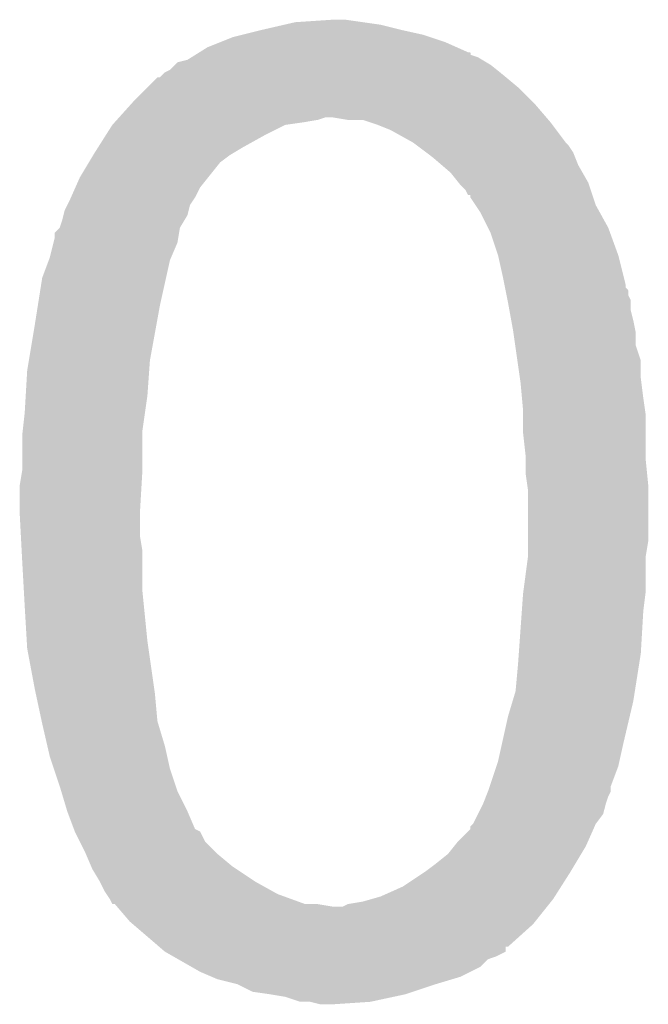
# Model space of a CAD drawing. Extents: x -1.3 to 24.2, y -3.9 to 53.4.
# Tile 17 of 31: x 8.042 to 8.679, y 18.27 to 19.268. Entities that reach past the tile are written whole.
import ezdxf

# ---------------------------------------------------------------- set-up
doc = ezdxf.new("R2010")
doc.units = 0
doc.layers.add('RS485_ISOLATOR_5_CLICK_V100_GTO', color=9, linetype='CONTINUOUS')

msp = doc.modelspace()

# ---------------------------------------------------------------- linework, layer by layer
at = {"layer": 'RS485_ISOLATOR_5_CLICK_V100_GTO'}
for points in [[(8.310032, 19.26336), (8.32104, 19.2659), (8.4074, 19.26336), (8.38962, 19.2659)], [(8.32104, 19.2659), (8.359138, 19.26844), (8.38962, 19.2659), (8.37184, 19.26844)], [(8.267692, 19.253198), (8.28802, 19.25828), (8.45058, 19.253198), (8.42772, 19.25828)], [(8.28802, 19.25828), (8.310032, 19.26336), (8.42772, 19.25828), (8.4074, 19.26336)], [(8.24484, 19.24558), (8.257542, 19.25066), (8.473438, 19.24558), (8.458196, 19.25066)], [(8.257542, 19.25066), (8.267692, 19.253198), (8.458196, 19.25066), (8.45058, 19.253198)], [(8.22401, 19.23542), (8.23214, 19.2405), (8.496304, 19.23542), (8.484872, 19.2405)], [(8.23214, 19.2405), (8.24484, 19.24558), (8.484872, 19.2405), (8.473438, 19.24558)], [(8.201666, 19.225262), (8.211822, 19.227802), (8.514926, 19.225262), (8.510692, 19.227802)], [(8.211822, 19.227802), (8.215882, 19.23034), (8.510692, 19.227802), (8.506462, 19.23034)], [(8.215882, 19.23034), (8.21994, 19.232876), (8.506462, 19.23034), (8.498856, 19.232876)], [(8.21994, 19.232876), (8.223976, 19.235398), (8.498856, 19.232876), (8.49884, 19.235398)], [(8.223976, 19.235398), (8.22401, 19.23542), (8.49884, 19.235398), (8.496304, 19.23542)], [(8.188964, 19.215102), (8.19404, 19.217642), (8.528684, 19.215102), (8.525508, 19.217642)], [(8.19404, 19.217642), (8.19912, 19.22272), (8.525508, 19.217642), (8.51916, 19.22272)], [(8.19912, 19.22272), (8.201666, 19.225262), (8.51916, 19.22272), (8.514926, 19.225262)], [(8.171184, 19.199862), (8.181346, 19.21002), (8.547098, 19.199862), (8.53491, 19.21002)], [(8.181346, 19.21002), (8.183886, 19.210026), (8.53491, 19.21002), (8.534902, 19.210026)], [(8.183886, 19.210026), (8.18642, 19.21256), (8.534902, 19.210026), (8.53186, 19.21256)], [(8.18642, 19.21256), (8.188964, 19.215102), (8.53186, 19.21256), (8.528684, 19.215102)], [(8.15848, 19.18716), (8.171184, 19.199862), (8.5598, 19.18716), (8.547098, 19.199862)], [(8.153908, 19.18208), (8.15848, 19.18716), (8.56488, 19.18208), (8.5598, 19.18716)], [(8.142478, 19.16938), (8.153908, 19.18208), (8.575768, 19.16938), (8.56488, 19.18208)], [(8.137906, 19.1643), (8.140192, 19.166842), (8.32866, 19.1643), (8.343902, 19.166842)], [(8.140192, 19.166842), (8.142478, 19.16938), (8.343902, 19.166842), (8.351524, 19.16938)], [(8.374382, 19.16684), (8.359138, 19.16938), (8.577946, 19.16684), (8.575768, 19.16938)], [(8.389622, 19.166838), (8.374382, 19.16684), (8.577948, 19.166838), (8.577946, 19.16684)], [(8.397232, 19.164302), (8.389622, 19.166838), (8.58012, 19.164302), (8.577948, 19.166838)], [(8.129154, 19.1516), (8.13562, 19.16176), (8.29056, 19.1516), (8.310884, 19.16176)], [(8.13562, 19.16176), (8.135622, 19.161762), (8.310884, 19.16176), (8.310896, 19.161762)], [(8.135622, 19.161762), (8.137906, 19.1643), (8.310896, 19.161762), (8.32866, 19.1643)], [(8.40486, 19.16176), (8.397232, 19.164302), (8.582028, 19.16176), (8.58012, 19.164302)], [(8.417562, 19.15668), (8.40486, 19.16176), (8.585838, 19.15668), (8.582028, 19.16176)], [(8.440422, 19.14398), (8.417562, 19.15668), (8.595362, 19.14398), (8.585838, 19.15668)], [(8.121072, 19.1389), (8.129154, 19.1516), (8.2677, 19.1389), (8.29056, 19.1516)], [(8.11784, 19.13382), (8.121072, 19.1389), (8.259232, 19.13382), (8.2677, 19.1389)], [(8.44381, 19.14144), (8.440422, 19.14398), (8.5979, 19.14144), (8.595362, 19.14398)], [(8.453968, 19.13382), (8.44381, 19.14144), (8.60298, 19.13382), (8.5979, 19.14144)], [(8.111744, 19.123662), (8.116316, 19.131282), (8.244842, 19.123662), (8.255002, 19.131282)], [(8.116316, 19.131282), (8.11784, 19.13382), (8.255002, 19.131282), (8.259232, 19.13382)], [(8.46074, 19.12874), (8.453968, 19.13382), (8.605012, 19.12874), (8.60298, 19.13382)], [(8.469634, 19.121118), (8.46074, 19.12874), (8.60806, 19.121118), (8.605012, 19.12874)], [(8.1026, 19.10842), (8.111744, 19.123662), (8.232648, 19.10842), (8.244842, 19.123662)], [(8.478522, 19.113498), (8.469634, 19.121118), (8.612416, 19.113498), (8.60806, 19.121118)], [(8.098084, 19.09826), (8.1026, 19.10842), (8.22452, 19.09826), (8.232648, 19.10842)], [(8.48665, 19.103338), (8.478522, 19.113498), (8.61822, 19.103338), (8.612416, 19.113498)], [(8.093568, 19.088102), (8.098084, 19.09826), (8.21944, 19.088102), (8.22452, 19.09826)], [(8.48868, 19.1008), (8.48665, 19.103338), (8.619066, 19.1008), (8.61822, 19.103338)], [(8.493762, 19.095716), (8.48868, 19.1008), (8.620762, 19.095716), (8.619066, 19.1008)], [(8.09244, 19.08556), (8.093568, 19.088102), (8.217744, 19.08556), (8.21944, 19.088102)], [(8.496314, 19.09064), (8.493762, 19.095716), (8.622454, 19.09064), (8.620762, 19.095716)], [(8.49884, 19.090618), (8.496314, 19.09064), (8.62246, 19.090618), (8.622454, 19.09064)], [(8.498844, 19.088094), (8.49884, 19.090618), (8.623302, 19.088094), (8.62246, 19.090618)], [(8.503922, 19.080478), (8.498844, 19.088094), (8.62584, 19.080478), (8.623302, 19.088094)], [(8.08736, 19.075402), (8.0899, 19.080484), (8.21309, 19.075402), (8.214362, 19.080484)], [(8.0899, 19.080484), (8.09244, 19.08556), (8.214362, 19.080484), (8.217744, 19.08556)], [(8.509, 19.072858), (8.503922, 19.080478), (8.630074, 19.072858), (8.62584, 19.080478)], [(8.084818, 19.06524), (8.086088, 19.070322), (8.208772, 19.06524), (8.211822, 19.070322)], [(8.086088, 19.070322), (8.08736, 19.075402), (8.211822, 19.070322), (8.21309, 19.075402)], [(8.51662, 19.057618), (8.509, 19.072858), (8.63854, 19.057618), (8.630074, 19.072858)], [(8.077206, 19.052546), (8.082278, 19.057622), (8.203354, 19.052546), (8.204202, 19.057622)], [(8.082278, 19.057622), (8.08228, 19.057624), (8.204202, 19.057622), (8.204202, 19.057624)], [(8.08228, 19.057624), (8.084818, 19.06524), (8.204202, 19.057624), (8.208772, 19.06524)], [(8.51916, 19.052538), (8.51662, 19.057618), (8.640388, 19.052538), (8.63854, 19.057618)], [(8.07593, 19.042382), (8.0772, 19.047462), (8.20166, 19.042382), (8.202506, 19.047462)], [(8.0772, 19.047462), (8.077206, 19.052546), (8.202506, 19.047462), (8.203354, 19.052546)], [(8.52678, 19.029678), (8.51916, 19.052538), (8.6487, 19.029678), (8.640388, 19.052538)], [(8.07212, 19.027142), (8.07593, 19.042382), (8.19513, 19.027142), (8.20166, 19.042382)], [(8.071166, 19.024602), (8.07212, 19.027142), (8.194042, 19.024602), (8.19513, 19.027142)], [(8.53186, 19.00682), (8.52678, 19.029678), (8.654416, 19.00682), (8.6487, 19.029678)], [(8.064502, 19.006822), (8.071166, 19.024602), (8.19009, 19.006822), (8.194042, 19.024602)], [(8.060088, 18.97888), (8.064502, 19.006822), (8.18388, 18.97888), (8.19009, 19.006822)], [(8.533386, 18.999198), (8.53186, 19.00682), (8.65632, 18.999198), (8.654416, 19.00682)], [(8.533894, 18.996654), (8.533386, 18.999198), (8.656326, 18.996654), (8.65632, 18.999198)], [(8.534402, 18.994114), (8.533894, 18.996654), (8.65886, 18.994114), (8.656326, 18.996654)], [(8.535418, 18.989036), (8.534402, 18.994114), (8.658862, 18.989036), (8.65886, 18.994114)], [(8.536434, 18.983956), (8.535418, 18.989036), (8.6614, 18.983956), (8.658862, 18.989036)], [(8.05688, 18.95856), (8.060088, 18.97888), (8.180184, 18.95856), (8.18388, 18.97888)], [(8.53694, 18.98142), (8.536434, 18.983956), (8.6614, 18.98142), (8.6614, 18.983956)], [(8.538326, 18.973798), (8.53694, 18.98142), (8.6614, 18.973798), (8.6614, 18.98142)], [(8.540174, 18.96364), (8.538326, 18.973798), (8.66394, 18.96364), (8.6614, 18.973798)], [(8.050952, 18.923002), (8.05688, 18.95856), (8.17372, 18.923002), (8.180184, 18.95856)], [(8.54202, 18.95348), (8.540174, 18.96364), (8.665972, 18.95348), (8.66394, 18.96364)], [(8.542384, 18.950938), (8.54202, 18.95348), (8.66648, 18.950938), (8.665972, 18.95348)], [(8.544198, 18.938238), (8.542384, 18.950938), (8.666482, 18.938238), (8.66648, 18.950938)], [(8.546376, 18.922996), (8.544198, 18.938238), (8.67156, 18.922996), (8.666482, 18.938238)], [(8.04926, 18.912842), (8.050952, 18.923002), (8.172994, 18.912842), (8.17372, 18.923002)], [(8.548916, 18.90522), (8.546376, 18.922996), (8.67156, 18.90522), (8.67156, 18.922996)], [(8.047764, 18.88744), (8.04926, 18.912842), (8.17118, 18.88744), (8.172994, 18.912842)], [(8.54964, 18.90014), (8.548916, 18.90522), (8.672196, 18.90014), (8.67156, 18.90522)], [(8.551026, 18.8849), (8.54964, 18.90014), (8.6741, 18.8849), (8.672196, 18.90014)], [(8.04672, 18.86966), (8.047764, 18.88744), (8.16864, 18.86966), (8.17118, 18.88744)], [(8.55218, 18.872202), (8.551026, 18.8849), (8.675914, 18.872202), (8.6741, 18.8849)], [(8.044744, 18.85188), (8.04672, 18.86966), (8.1661, 18.85188), (8.16864, 18.86966)], [(8.55218, 18.867118), (8.55218, 18.872202), (8.67664, 18.867118), (8.675914, 18.872202)], [(8.55218, 18.84934), (8.55218, 18.867118), (8.67664, 18.84934), (8.67664, 18.867118)], [(8.04418, 18.8468), (8.044744, 18.85188), (8.1661, 18.8468), (8.1661, 18.85188)], [(8.04418, 18.811242), (8.04418, 18.8468), (8.1661, 18.811242), (8.1661, 18.8468)], [(8.55472, 18.826478), (8.55218, 18.84934), (8.67664, 18.826478), (8.67664, 18.84934)], [(8.55472, 18.8214), (8.55472, 18.826478), (8.67664, 18.8214), (8.67664, 18.826478)], [(8.55472, 18.8087), (8.55472, 18.8214), (8.677912, 18.8087), (8.67664, 18.8214)], [(8.04164, 18.796002), (8.044178, 18.811238), (8.165202, 18.796002), (8.1661, 18.811238)], [(8.044178, 18.811238), (8.04418, 18.811242), (8.1661, 18.811238), (8.1661, 18.811242)], [(8.556534, 18.796002), (8.55472, 18.8087), (8.67918, 18.796002), (8.677912, 18.8087)], [(8.04164, 18.76806), (8.04164, 18.796002), (8.16356, 18.76806), (8.165202, 18.796002)], [(8.55726, 18.790918), (8.556534, 18.796002), (8.67918, 18.790918), (8.67918, 18.796002)], [(8.55726, 18.740118), (8.55726, 18.790918), (8.67918, 18.740118), (8.67918, 18.790918)], [(8.04164, 18.768058), (8.04164, 18.76806), (8.16356, 18.768058), (8.16356, 18.76806)], [(8.042844, 18.745202), (8.04164, 18.768058), (8.16356, 18.745202), (8.16356, 18.768058)], [(8.043646, 18.729962), (8.042844, 18.745202), (8.1661, 18.729962), (8.16356, 18.745202)], [(8.55726, 18.72488), (8.55726, 18.740118), (8.67664, 18.72488), (8.67918, 18.740118)], [(8.04418, 18.7198), (8.043646, 18.729962), (8.1661, 18.7198), (8.1661, 18.729962)], [(8.045874, 18.689318), (8.04418, 18.7198), (8.1661, 18.689318), (8.1661, 18.7198)], [(8.552518, 18.68932), (8.557258, 18.724878), (8.67664, 18.68932), (8.67664, 18.724878)], [(8.557258, 18.724878), (8.55726, 18.72488), (8.67664, 18.724878), (8.67664, 18.72488)], [(8.04672, 18.67408), (8.045874, 18.689318), (8.167624, 18.67408), (8.1661, 18.689318)], [(8.55091, 18.669), (8.55218, 18.68678), (8.6741, 18.669), (8.676322, 18.68678)], [(8.55218, 18.68678), (8.552518, 18.68932), (8.676322, 18.68678), (8.67664, 18.68932)], [(8.048812, 18.63852), (8.04672, 18.67408), (8.17118, 18.63852), (8.167624, 18.67408)], [(8.547824, 18.62582), (8.55091, 18.669), (8.67156, 18.62582), (8.6741, 18.669)], [(8.04926, 18.6309), (8.048812, 18.63852), (8.17227, 18.6309), (8.17118, 18.63852)], [(8.05688, 18.59026), (8.04926, 18.6309), (8.178076, 18.59026), (8.17227, 18.6309)], [(8.5471, 18.61566), (8.547824, 18.62582), (8.669954, 18.61566), (8.67156, 18.62582)], [(8.54456, 18.587718), (8.5471, 18.61566), (8.665542, 18.587718), (8.669954, 18.61566)], [(8.05797, 18.58518), (8.05688, 18.59026), (8.1788, 18.58518), (8.178076, 18.59026)], [(8.541512, 18.57756), (8.54456, 18.587718), (8.66394, 18.57756), (8.665542, 18.587718)], [(8.063956, 18.557242), (8.05797, 18.58518), (8.18134, 18.557242), (8.1788, 18.58518)], [(8.53694, 18.56232), (8.541512, 18.57756), (8.660354, 18.56232), (8.66394, 18.57756)], [(8.0645, 18.5547), (8.063956, 18.557242), (8.182104, 18.5547), (8.18134, 18.557242)], [(8.530728, 18.53438), (8.53694, 18.56232), (8.65378, 18.53438), (8.660354, 18.56232)], [(8.069778, 18.531838), (8.0645, 18.5547), (8.18896, 18.531838), (8.182104, 18.5547)], [(8.072122, 18.52168), (8.069778, 18.531838), (8.191218, 18.52168), (8.18896, 18.531838)], [(8.526778, 18.5166), (8.530728, 18.53438), (8.649826, 18.5166), (8.65378, 18.53438)], [(8.076354, 18.508982), (8.072122, 18.52168), (8.19404, 18.508982), (8.191218, 18.52168)], [(8.08228, 18.4912), (8.076354, 18.508982), (8.199968, 18.4912), (8.19404, 18.508982)], [(8.51831, 18.491196), (8.525084, 18.511518), (8.64108, 18.491196), (8.648698, 18.511518)], [(8.525084, 18.511518), (8.526778, 18.5166), (8.648698, 18.511518), (8.649826, 18.5166)], [(8.083804, 18.486122), (8.08228, 18.4912), (8.20166, 18.486122), (8.199968, 18.4912)], [(8.51662, 18.48612), (8.51831, 18.491196), (8.641078, 18.48612), (8.64108, 18.491196)], [(8.0899, 18.4658), (8.083804, 18.486122), (8.21182, 18.4658), (8.20166, 18.486122)], [(8.51154, 18.47342), (8.514586, 18.481038), (8.636002, 18.47342), (8.63854, 18.481038)], [(8.514586, 18.481038), (8.516618, 18.486116), (8.63854, 18.481038), (8.641078, 18.486116)], [(8.516618, 18.486116), (8.51662, 18.48612), (8.641078, 18.486116), (8.641078, 18.48612)], [(8.506456, 18.463256), (8.51154, 18.47342), (8.633458, 18.463256), (8.636002, 18.47342)], [(8.0899, 18.465798), (8.0899, 18.4658), (8.211822, 18.465798), (8.21182, 18.4658)], [(8.096566, 18.448026), (8.0899, 18.465798), (8.21944, 18.448026), (8.211822, 18.465798)], [(8.501378, 18.4531), (8.506456, 18.463256), (8.62584, 18.4531), (8.633458, 18.463256)], [(8.09752, 18.445482), (8.096566, 18.448026), (8.224514, 18.445482), (8.21944, 18.448026)], [(8.486138, 18.435318), (8.498834, 18.448014), (8.617936, 18.435318), (8.62358, 18.448014)], [(8.498834, 18.448014), (8.49884, 18.450554), (8.62358, 18.448014), (8.624708, 18.450554)], [(8.49884, 18.450554), (8.501376, 18.453098), (8.624708, 18.450554), (8.62584, 18.453098)], [(8.501376, 18.453098), (8.501378, 18.4531), (8.62584, 18.453098), (8.62584, 18.4531)], [(8.09752, 18.44548), (8.09752, 18.445482), (8.224516, 18.44548), (8.224514, 18.445482)], [(8.102598, 18.435324), (8.09752, 18.44548), (8.229598, 18.435324), (8.224516, 18.44548)], [(8.10768, 18.42516), (8.102598, 18.435324), (8.239762, 18.42516), (8.229598, 18.435324)], [(8.475978, 18.422618), (8.482074, 18.43024), (8.611106, 18.422618), (8.61568, 18.43024)], [(8.482074, 18.43024), (8.486138, 18.435318), (8.61568, 18.43024), (8.617936, 18.435318)], [(8.10877, 18.422618), (8.10768, 18.42516), (8.242302, 18.422618), (8.239762, 18.42516)], [(8.114214, 18.40992), (8.10877, 18.422618), (8.25754, 18.40992), (8.242302, 18.422618)], [(8.46328, 18.41246), (8.475978, 18.422618), (8.605012, 18.41246), (8.611106, 18.422618)], [(8.1153, 18.407382), (8.114214, 18.40992), (8.261348, 18.407382), (8.25754, 18.40992)], [(8.12292, 18.39468), (8.1153, 18.407382), (8.2804, 18.39468), (8.261348, 18.407382)], [(8.45312, 18.40484), (8.46328, 18.41246), (8.60044, 18.40484), (8.605012, 18.41246)], [(8.43026, 18.3896), (8.45312, 18.40484), (8.59074, 18.3896), (8.60044, 18.40484)], [(8.12292, 18.394678), (8.12292, 18.39468), (8.280404, 18.394678), (8.2804, 18.39468)], [(8.128, 18.384522), (8.12292, 18.394678), (8.298684, 18.384522), (8.280404, 18.394678)], [(8.4074, 18.379438), (8.43026, 18.3896), (8.584274, 18.379438), (8.59074, 18.3896)], [(8.129694, 18.38198), (8.128, 18.384522), (8.303258, 18.38198), (8.298684, 18.384522)], [(8.133078, 18.376902), (8.129694, 18.38198), (8.317226, 18.376902), (8.303258, 18.38198)], [(8.398512, 18.3769), (8.4074, 18.379438), (8.58266, 18.3769), (8.584274, 18.379438)], [(8.135614, 18.371834), (8.133078, 18.376902), (8.331166, 18.371834), (8.317226, 18.376902)], [(8.13779, 18.371822), (8.135614, 18.371834), (8.331198, 18.371822), (8.331166, 18.371834)], [(8.138152, 18.37182), (8.13779, 18.371822), (8.343898, 18.37182), (8.331198, 18.371822)], [(8.14033, 18.36928), (8.138152, 18.37182), (8.359138, 18.36928), (8.343898, 18.37182)], [(8.153398, 18.35404), (8.14033, 18.36928), (8.564372, 18.35404), (8.576564, 18.36928)], [(8.369296, 18.36928), (8.374378, 18.371818), (8.576564, 18.36928), (8.578594, 18.371818)], [(8.374378, 18.371818), (8.38962, 18.37436), (8.578594, 18.371818), (8.580628, 18.37436)], [(8.38962, 18.37436), (8.398512, 18.3769), (8.580628, 18.37436), (8.58266, 18.3769)], [(8.156362, 18.3515), (8.153398, 18.35404), (8.56234, 18.3515), (8.564372, 18.35404)], [(8.183034, 18.32864), (8.156362, 18.3515), (8.536934, 18.32864), (8.56234, 18.3515)], [(8.18306, 18.328618), (8.183034, 18.32864), (8.5344, 18.328618), (8.536934, 18.32864)], [(8.18896, 18.32356), (8.18306, 18.328618), (8.534386, 18.32356), (8.5344, 18.328618)], [(8.188972, 18.323554), (8.18896, 18.32356), (8.534386, 18.323554), (8.534386, 18.32356)], [(8.19785, 18.31848), (8.188972, 18.323554), (8.524238, 18.31848), (8.534386, 18.323554)], [(8.202302, 18.315936), (8.19785, 18.31848), (8.516618, 18.315936), (8.524238, 18.31848)], [(8.215632, 18.308318), (8.202302, 18.315936), (8.508996, 18.308318), (8.516618, 18.315936)], [(8.224518, 18.30324), (8.215632, 18.308318), (8.49884, 18.30324), (8.508996, 18.308318)], [(8.23638, 18.298158), (8.224518, 18.30324), (8.488678, 18.298158), (8.49884, 18.30324)], [(8.242298, 18.295622), (8.23638, 18.298158), (8.480222, 18.295622), (8.488678, 18.298158)], [(8.262618, 18.290542), (8.242298, 18.295622), (8.463286, 18.290542), (8.480222, 18.295622)], [(8.262622, 18.29054), (8.262618, 18.290542), (8.46328, 18.29054), (8.463286, 18.290542)], [(8.277858, 18.282922), (8.262622, 18.29054), (8.440424, 18.282922), (8.46328, 18.29054)], [(8.29564, 18.28038), (8.277858, 18.282922), (8.432798, 18.28038), (8.440424, 18.282922)], [(8.31088, 18.27784), (8.29564, 18.28038), (8.420944, 18.27784), (8.432798, 18.28038)], [(8.326118, 18.272762), (8.31088, 18.27784), (8.397248, 18.272762), (8.420944, 18.27784)], [(8.336278, 18.27276), (8.326118, 18.272762), (8.39724, 18.27276), (8.397248, 18.272762)], [(8.346438, 18.27022), (8.336278, 18.27276), (8.359142, 18.27022), (8.39724, 18.27276)]]:
    msp.add_solid(points, dxfattribs=at)

doc.saveas('drawing.dxf')
